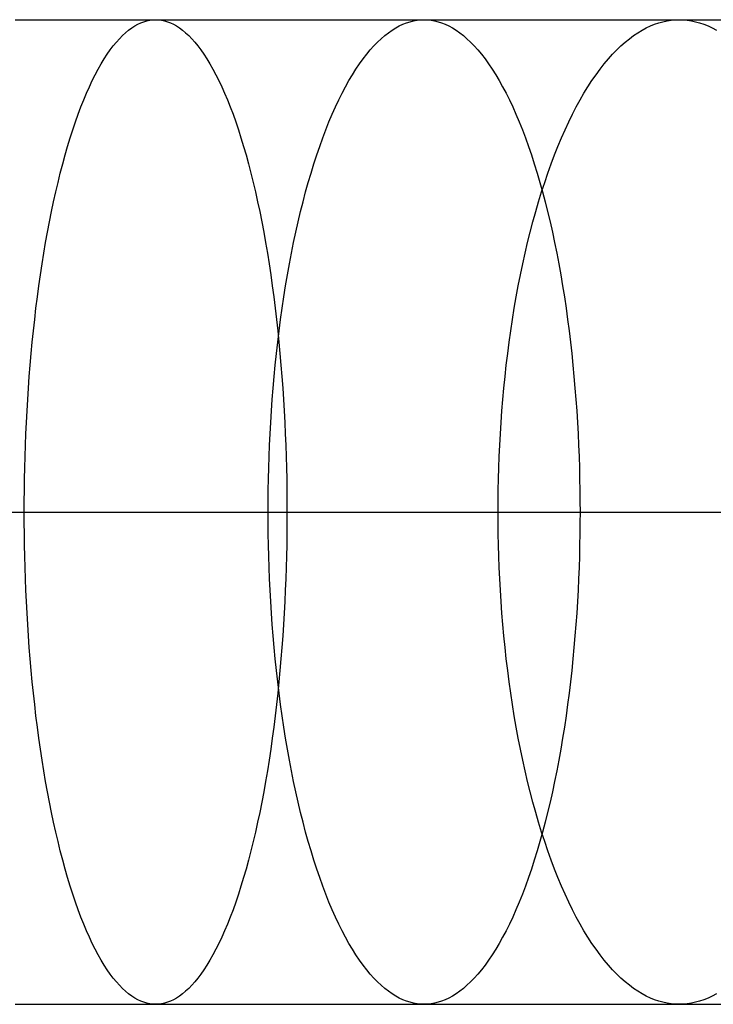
# Model space of a CAD drawing. Extents: x -10 to 451, y 0 to 260.
# Tile 42 of 61: x 325 to 347, y 147 to 178. Entities that reach past the tile are written whole.
import ezdxf

# ---------------------------------------------------------------- set-up
doc = ezdxf.new("R2010")
doc.units = 0
doc.layers.add('PREDEFINITO', color=7, linetype='CONTINUOUS')

msp = doc.modelspace()

# ---------------------------------------------------------------- linework, layer by layer
at = {"layer": 'PREDEFINITO'}
for p, q in [((325.231, 177.84, 1050.501), (329.681, 177.84, 1049.542)), ((328.827, 177.508, 1046.464), (328.924, 177.58, 1046.812)), ((328.924, 177.58, 1046.812), (329.02, 177.642, 1047.16)), ((329.02, 177.642, 1047.16), (329.116, 177.696, 1047.506)), ((329.116, 177.696, 1047.506), (329.212, 177.741, 1047.851)), ((329.212, 177.741, 1047.851), (329.307, 177.777, 1048.194)), ((329.307, 177.777, 1048.194), (329.402, 177.805, 1048.535)), ((329.402, 177.805, 1048.535), (329.496, 177.824, 1048.873)), ((329.496, 177.824, 1048.873), (329.589, 177.836, 1049.209)), ((329.589, 177.836, 1049.209), (329.681, 177.84, 1049.542)), ((329.681, 177.84, 1049.542), (333.958, 177.84, 1048.502)), ((329.681, 177.84, 1049.542), (329.774, 177.836, 1049.875)), ((329.774, 177.836, 1049.875), (329.867, 177.824, 1050.21)), ((329.867, 177.824, 1050.21), (329.961, 177.805, 1050.549)), ((329.961, 177.805, 1050.549), (330.055, 177.777, 1050.889)), ((330.055, 177.777, 1050.889), (330.151, 177.741, 1051.232)), ((330.151, 177.741, 1051.232), (330.246, 177.696, 1051.577)), ((330.246, 177.696, 1051.577), (330.342, 177.642, 1051.923)), ((330.342, 177.642, 1051.923), (330.439, 177.58, 1052.271)), ((330.439, 177.58, 1052.271), (330.536, 177.508, 1052.62)), ((333.958, 177.84, 1048.502), (338.191, 177.84, 1047.352)), ((337.177, 177.508, 1044.325), (337.292, 177.58, 1044.668)), ((337.292, 177.58, 1044.668), (337.406, 177.642, 1045.01)), ((337.406, 177.642, 1045.01), (337.52, 177.696, 1045.35)), ((337.52, 177.696, 1045.35), (337.634, 177.741, 1045.689)), ((337.634, 177.741, 1045.689), (337.747, 177.777, 1046.027)), ((337.747, 177.777, 1046.027), (337.859, 177.805, 1046.362)), ((337.859, 177.805, 1046.362), (337.97, 177.824, 1046.695)), ((337.97, 177.824, 1046.695), (338.081, 177.836, 1047.025)), ((338.081, 177.836, 1047.025), (338.191, 177.84, 1047.352)), ((338.191, 177.84, 1047.352), (342.259, 177.84, 1046.127)), ((338.191, 177.84, 1047.352), (338.3, 177.836, 1047.68)), ((338.3, 177.836, 1047.68), (338.411, 177.824, 1048.01)), ((338.411, 177.824, 1048.01), (338.523, 177.805, 1048.343)), ((338.523, 177.805, 1048.343), (338.635, 177.777, 1048.678)), ((338.635, 177.777, 1048.678), (338.748, 177.741, 1049.015)), ((338.748, 177.741, 1049.015), (338.861, 177.696, 1049.354)), ((338.861, 177.696, 1049.354), (338.975, 177.642, 1049.695)), ((338.975, 177.642, 1049.695), (339.09, 177.58, 1050.037)), ((339.09, 177.58, 1050.037), (339.205, 177.508, 1050.38)), ((342.259, 177.84, 1046.127), (346.278, 177.84, 1044.792)), ((345.099, 177.508, 1041.826), (345.233, 177.58, 1042.162)), ((345.233, 177.58, 1042.162), (345.366, 177.642, 1042.497)), ((345.366, 177.642, 1042.497), (345.499, 177.696, 1042.831)), ((345.499, 177.696, 1042.831), (345.631, 177.741, 1043.163)), ((345.631, 177.741, 1043.163), (345.762, 177.777, 1043.493)), ((345.762, 177.777, 1043.493), (345.892, 177.805, 1043.822)), ((345.892, 177.805, 1043.822), (346.022, 177.824, 1044.148)), ((346.022, 177.824, 1044.148), (346.15, 177.836, 1044.471)), ((346.15, 177.836, 1044.471), (346.278, 177.84, 1044.792)), ((346.278, 177.84, 1044.792), (350.142, 177.84, 1043.384)), ((346.278, 177.84, 1044.792), (346.405, 177.836, 1045.113)), ((346.405, 177.836, 1045.113), (346.534, 177.824, 1045.436)), ((346.534, 177.824, 1045.436), (346.663, 177.805, 1045.762)), ((346.663, 177.805, 1045.762), (346.794, 177.777, 1046.09)), ((346.794, 177.777, 1046.09), (346.925, 177.741, 1046.421)), ((346.925, 177.741, 1046.421), (347.057, 177.696, 1046.753)), ((347.057, 177.696, 1046.753), (347.19, 177.642, 1047.086)), ((347.19, 177.642, 1047.086), (347.323, 177.58, 1047.421)), ((347.323, 177.58, 1047.421), (347.456, 177.508, 1047.757)), ((328.439, 177.129, 1045.065), (328.536, 177.238, 1045.415)), ((328.536, 177.238, 1045.415), (328.633, 177.337, 1045.765)), ((328.633, 177.337, 1045.765), (328.73, 177.427, 1046.114)), ((328.73, 177.427, 1046.114), (328.827, 177.508, 1046.464)), ((330.536, 177.508, 1052.62), (330.633, 177.427, 1052.969)), ((330.633, 177.427, 1052.969), (330.73, 177.337, 1053.319)), ((330.73, 177.337, 1053.319), (330.827, 177.238, 1053.669)), ((330.827, 177.238, 1053.669), (330.924, 177.129, 1054.018)), ((336.716, 177.129, 1042.949), (336.831, 177.238, 1043.293)), ((336.831, 177.238, 1043.293), (336.946, 177.337, 1043.637)), ((336.946, 177.337, 1043.637), (337.062, 177.427, 1043.981)), ((337.062, 177.427, 1043.981), (337.177, 177.508, 1044.325)), ((339.205, 177.508, 1050.38), (339.32, 177.427, 1050.723)), ((339.32, 177.427, 1050.723), (339.435, 177.337, 1051.068)), ((339.435, 177.337, 1051.068), (339.551, 177.238, 1051.412)), ((339.551, 177.238, 1051.412), (339.666, 177.129, 1051.756)), ((344.564, 177.129, 1040.479), (344.698, 177.238, 1040.816)), ((344.698, 177.238, 1040.816), (344.832, 177.337, 1041.153)), ((344.832, 177.337, 1041.153), (344.966, 177.427, 1041.49)), ((344.966, 177.427, 1041.49), (345.099, 177.508, 1041.826)), ((328.245, 176.882, 1044.368), (328.342, 177.01, 1044.716)), ((328.342, 177.01, 1044.716), (328.439, 177.129, 1045.065)), ((330.924, 177.129, 1054.018), (331.021, 177.01, 1054.368)), ((331.021, 177.01, 1054.368), (331.118, 176.882, 1054.716)), ((336.486, 176.882, 1042.263), (336.601, 177.01, 1042.606)), ((336.601, 177.01, 1042.606), (336.716, 177.129, 1042.949)), ((339.666, 177.129, 1051.756), (339.781, 177.01, 1052.099)), ((339.781, 177.01, 1052.099), (339.896, 176.882, 1052.442)), ((344.297, 176.882, 1039.807), (344.43, 177.01, 1040.142)), ((344.43, 177.01, 1040.142), (344.564, 177.129, 1040.479)), ((327.957, 176.44, 1043.332), (328.053, 176.597, 1043.675)), ((328.053, 176.597, 1043.675), (328.149, 176.745, 1044.021)), ((328.149, 176.745, 1044.021), (328.245, 176.882, 1044.368)), ((331.118, 176.882, 1054.716), (331.214, 176.745, 1055.063)), ((331.214, 176.745, 1055.063), (331.31, 176.597, 1055.408)), ((331.31, 176.597, 1055.408), (331.405, 176.44, 1055.751)), ((336.145, 176.44, 1041.245), (336.258, 176.597, 1041.582)), ((336.258, 176.597, 1041.582), (336.372, 176.745, 1041.922)), ((336.372, 176.745, 1041.922), (336.486, 176.882, 1042.263)), ((339.896, 176.882, 1052.442), (340.01, 176.745, 1052.783)), ((340.01, 176.745, 1052.783), (340.124, 176.597, 1053.122)), ((340.124, 176.597, 1053.122), (340.237, 176.44, 1053.46)), ((343.9, 176.44, 1038.809), (344.032, 176.597, 1039.14)), ((344.032, 176.597, 1039.14), (344.164, 176.745, 1039.473)), ((344.164, 176.745, 1039.473), (344.297, 176.882, 1039.807)), ((327.863, 176.274, 1042.991), (327.957, 176.44, 1043.332)), ((331.405, 176.44, 1055.751), (331.5, 176.274, 1056.092)), ((336.032, 176.274, 1040.909), (336.145, 176.44, 1041.245)), ((340.237, 176.44, 1053.46), (340.349, 176.274, 1053.796)), ((343.77, 176.274, 1038.481), (343.9, 176.44, 1038.809)), ((327.676, 175.911, 1042.318), (327.769, 176.097, 1042.653)), ((327.769, 176.097, 1042.653), (327.863, 176.274, 1042.991)), ((331.5, 176.274, 1056.092), (331.594, 176.097, 1056.431)), ((331.594, 176.097, 1056.431), (331.687, 175.911, 1056.766)), ((335.81, 175.911, 1040.247), (335.921, 176.097, 1040.576)), ((335.921, 176.097, 1040.576), (336.032, 176.274, 1040.909)), ((340.349, 176.274, 1053.796), (340.461, 176.097, 1054.128)), ((340.461, 176.097, 1054.128), (340.571, 175.911, 1054.458)), ((343.512, 175.911, 1037.832), (343.64, 176.097, 1038.155)), ((343.64, 176.097, 1038.155), (343.77, 176.274, 1038.481)), ((327.493, 175.511, 1041.658), (327.584, 175.716, 1041.986)), ((327.584, 175.716, 1041.986), (327.676, 175.911, 1042.318)), ((331.687, 175.911, 1056.766), (331.779, 175.716, 1057.098)), ((331.779, 175.716, 1057.098), (331.87, 175.511, 1057.425)), ((335.593, 175.511, 1039.598), (335.701, 175.716, 1039.92)), ((335.701, 175.716, 1039.92), (335.81, 175.911, 1040.247)), ((340.571, 175.911, 1054.458), (340.68, 175.716, 1054.784)), ((340.68, 175.716, 1054.784), (340.788, 175.511, 1055.107)), ((343.259, 175.511, 1037.196), (343.385, 175.716, 1037.512)), ((343.385, 175.716, 1037.512), (343.512, 175.911, 1037.832)), ((327.403, 175.297, 1041.334), (327.493, 175.511, 1041.658)), ((331.87, 175.511, 1057.425), (331.96, 175.297, 1057.749)), ((335.486, 175.297, 1039.279), (335.593, 175.511, 1039.598)), ((340.788, 175.511, 1055.107), (340.895, 175.297, 1055.425)), ((343.136, 175.297, 1036.884), (343.259, 175.511, 1037.196)), ((327.227, 174.842, 1040.701), (327.314, 175.074, 1041.015)), ((327.314, 175.074, 1041.015), (327.403, 175.297, 1041.334)), ((331.96, 175.297, 1057.749), (332.048, 175.074, 1058.068)), ((332.048, 175.074, 1058.068), (332.136, 174.842, 1058.383)), ((335.278, 174.842, 1038.656), (335.381, 175.074, 1038.965)), ((335.381, 175.074, 1038.965), (335.486, 175.297, 1039.279)), ((340.895, 175.297, 1055.425), (341, 175.074, 1055.739)), ((341, 175.074, 1055.739), (341.104, 174.842, 1056.048)), ((342.893, 174.842, 1036.274), (343.013, 175.074, 1036.577)), ((343.013, 175.074, 1036.577), (343.136, 175.297, 1036.884)), ((327.141, 174.601, 1040.391), (327.227, 174.842, 1040.701)), ((332.136, 174.842, 1058.383), (332.222, 174.601, 1058.692)), ((335.176, 174.601, 1038.352), (335.278, 174.842, 1038.656)), ((341.104, 174.842, 1056.048), (341.206, 174.601, 1056.352)), ((342.775, 174.601, 1035.976), (342.893, 174.842, 1036.274)), ((327.057, 174.351, 1040.088), (327.141, 174.601, 1040.391)), ((332.222, 174.601, 1058.692), (332.306, 174.351, 1058.995)), ((335.076, 174.351, 1038.054), (335.176, 174.601, 1038.352)), ((341.206, 174.601, 1056.352), (341.306, 174.351, 1056.651)), ((342.658, 174.351, 1035.684), (342.775, 174.601, 1035.976)), ((326.974, 174.093, 1039.79), (327.057, 174.351, 1040.088)), ((332.306, 174.351, 1058.995), (332.388, 174.093, 1059.293)), ((334.978, 174.093, 1037.761), (335.076, 174.351, 1038.054)), ((341.306, 174.351, 1056.651), (341.404, 174.093, 1056.944)), ((342.544, 174.093, 1035.397), (342.658, 174.351, 1035.684)), ((326.814, 173.553, 1039.214), (326.893, 173.827, 1039.499)), ((326.893, 173.827, 1039.499), (326.974, 174.093, 1039.79)), ((332.388, 174.093, 1059.293), (332.469, 173.827, 1059.585)), ((332.469, 173.827, 1059.585), (332.548, 173.553, 1059.869)), ((334.788, 173.553, 1037.194), (334.882, 173.827, 1037.474)), ((334.882, 173.827, 1037.474), (334.978, 174.093, 1037.761)), ((341.404, 174.093, 1056.944), (341.5, 173.827, 1057.23)), ((341.5, 173.827, 1057.23), (341.594, 173.553, 1057.511)), ((342.324, 173.553, 1034.842), (342.433, 173.827, 1035.116)), ((342.433, 173.827, 1035.116), (342.544, 174.093, 1035.397)), ((326.737, 173.271, 1038.936), (326.814, 173.553, 1039.214)), ((332.548, 173.553, 1059.869), (332.626, 173.271, 1060.148)), ((334.696, 173.271, 1036.92), (334.788, 173.553, 1037.194)), ((341.594, 173.553, 1057.511), (341.685, 173.271, 1057.784)), ((342.217, 173.271, 1034.574), (342.324, 173.553, 1034.842)), ((326.662, 172.982, 1038.665), (326.737, 173.271, 1038.936)), ((332.626, 173.271, 1060.148), (332.701, 172.982, 1060.418)), ((334.607, 172.982, 1036.654), (334.696, 173.271, 1036.92)), ((341.685, 173.271, 1057.784), (341.775, 172.982, 1058.051)), ((342.114, 172.982, 1034.313), (342.217, 173.271, 1034.574)), ((326.589, 172.685, 1038.401), (326.662, 172.982, 1038.665)), ((332.701, 172.982, 1060.418), (332.774, 172.685, 1060.682)), ((334.52, 172.685, 1036.395), (334.607, 172.982, 1036.654)), ((341.775, 172.982, 1058.051), (341.861, 172.685, 1058.31)), ((342.013, 172.685, 1034.059), (342.114, 172.982, 1034.313)), ((326.518, 172.382, 1038.145), (326.589, 172.685, 1038.401)), ((332.774, 172.685, 1060.682), (332.845, 172.382, 1060.938)), ((334.436, 172.382, 1036.143), (334.52, 172.685, 1036.395)), ((341.861, 172.685, 1058.31), (341.946, 172.382, 1058.562)), ((341.915, 172.382, 1033.812), (342.013, 172.685, 1034.059)), ((326.449, 172.073, 1037.897), (326.518, 172.382, 1038.145)), ((332.845, 172.382, 1060.938), (332.914, 172.073, 1061.186)), ((334.354, 172.073, 1035.899), (334.436, 172.382, 1036.143)), ((341.82, 172.073, 1033.573), (341.915, 172.382, 1033.812)), ((341.946, 172.382, 1058.562), (342.028, 172.073, 1058.806)), ((326.382, 171.757, 1037.657), (326.449, 172.073, 1037.897)), ((332.914, 172.073, 1061.186), (332.981, 171.757, 1061.426)), ((334.275, 171.757, 1035.663), (334.354, 172.073, 1035.899)), ((341.728, 171.757, 1033.342), (341.82, 172.073, 1033.573)), ((342.028, 172.073, 1058.806), (342.107, 171.757, 1059.042)), ((326.318, 171.435, 1037.426), (326.382, 171.757, 1037.657)), ((332.981, 171.757, 1061.426), (333.045, 171.435, 1061.658)), ((334.199, 171.435, 1035.435), (334.275, 171.757, 1035.663)), ((341.639, 171.435, 1033.119), (341.728, 171.757, 1033.342)), ((342.107, 171.757, 1059.042), (342.183, 171.435, 1059.27)), ((326.256, 171.108, 1037.202), (326.318, 171.435, 1037.426)), ((333.045, 171.435, 1061.658), (333.107, 171.108, 1061.881)), ((334.125, 171.108, 1035.215), (334.199, 171.435, 1035.435)), ((341.554, 171.108, 1032.904), (341.639, 171.435, 1033.119)), ((342.183, 171.435, 1059.27), (342.257, 171.108, 1059.489)), ((326.196, 170.776, 1036.988), (326.256, 171.108, 1037.202)), ((333.107, 171.108, 1061.881), (333.166, 170.776, 1062.096)), ((334.054, 170.776, 1035.004), (334.125, 171.108, 1035.215)), ((341.471, 170.776, 1032.697), (341.554, 171.108, 1032.904)), ((342.257, 171.108, 1059.489), (342.327, 170.776, 1059.7)), ((326.139, 170.44, 1036.782), (326.196, 170.776, 1036.988)), ((333.166, 170.776, 1062.096), (333.224, 170.44, 1062.302)), ((333.987, 170.44, 1034.802), (334.054, 170.776, 1035.004)), ((341.393, 170.44, 1032.499), (341.471, 170.776, 1032.697)), ((342.327, 170.776, 1059.7), (342.395, 170.44, 1059.903)), ((326.084, 170.099, 1036.585), (326.139, 170.44, 1036.782)), ((333.224, 170.44, 1062.302), (333.278, 170.099, 1062.498)), ((333.922, 170.099, 1034.608), (333.987, 170.44, 1034.802)), ((341.317, 170.099, 1032.309), (341.393, 170.44, 1032.499)), ((342.395, 170.44, 1059.903), (342.46, 170.099, 1060.097)), ((326.032, 169.754, 1036.397), (326.084, 170.099, 1036.585)), ((333.278, 170.099, 1062.498), (333.33, 169.754, 1062.686)), ((333.86, 169.754, 1034.423), (333.922, 170.099, 1034.608)), ((341.245, 169.754, 1032.128), (341.317, 170.099, 1032.309)), ((342.46, 170.099, 1060.097), (342.522, 169.754, 1060.281)), ((325.983, 169.405, 1036.218), (326.032, 169.754, 1036.397)), ((333.33, 169.754, 1062.686), (333.38, 169.405, 1062.865)), ((333.801, 169.405, 1034.248), (333.86, 169.754, 1034.423)), ((341.177, 169.405, 1031.956), (341.245, 169.754, 1032.128)), ((342.522, 169.754, 1060.281), (342.581, 169.405, 1060.457)), ((325.936, 169.053, 1036.049), (325.983, 169.405, 1036.218)), ((333.38, 169.405, 1062.865), (333.427, 169.053, 1063.035)), ((333.745, 169.053, 1034.081), (333.801, 169.405, 1034.248)), ((341.112, 169.053, 1031.792), (341.177, 169.405, 1031.956)), ((342.581, 169.405, 1060.457), (342.637, 169.053, 1060.624)), ((325.891, 168.699, 1035.889), (325.936, 169.053, 1036.049)), ((333.427, 169.053, 1063.035), (333.472, 168.699, 1063.195)), ((333.692, 168.699, 1033.923), (333.745, 169.053, 1034.081)), ((341.051, 168.699, 1031.638), (341.112, 169.053, 1031.792)), ((342.637, 169.053, 1060.624), (342.689, 168.699, 1060.781)), ((325.849, 168.341, 1035.738), (325.891, 168.699, 1035.889)), ((333.472, 168.699, 1063.195), (333.514, 168.341, 1063.346)), ((333.642, 168.341, 1033.775), (333.692, 168.699, 1033.923)), ((340.993, 168.341, 1031.493), (341.051, 168.699, 1031.638)), ((342.689, 168.699, 1060.781), (342.739, 168.341, 1060.93)), ((325.81, 167.982, 1035.596), (325.849, 168.341, 1035.738)), ((333.514, 168.341, 1063.346), (333.553, 167.982, 1063.488)), ((333.596, 167.982, 1033.635), (333.642, 168.341, 1033.775)), ((340.939, 167.982, 1031.356), (340.993, 168.341, 1031.493)), ((342.739, 168.341, 1060.93), (342.786, 167.982, 1061.069)), ((325.773, 167.621, 1035.463), (325.81, 167.982, 1035.596)), ((333.552, 167.621, 1033.505), (333.596, 167.982, 1033.635)), ((333.553, 167.982, 1063.488), (333.59, 167.621, 1063.62)), ((340.888, 167.621, 1031.229), (340.939, 167.982, 1031.356)), ((342.786, 167.982, 1061.069), (342.829, 167.621, 1061.2)), ((325.739, 167.259, 1035.34), (325.773, 167.621, 1035.463)), ((333.512, 167.259, 1033.384), (333.552, 167.621, 1033.505)), ((333.59, 167.621, 1063.62), (333.624, 167.259, 1063.743)), ((340.841, 167.259, 1031.11), (340.888, 167.621, 1031.229)), ((342.829, 167.621, 1061.2), (342.87, 167.259, 1061.321)), ((325.707, 166.896, 1035.226), (325.739, 167.259, 1035.34)), ((333.474, 166.896, 1033.272), (333.512, 167.259, 1033.384)), ((333.624, 167.259, 1063.743), (333.655, 166.896, 1063.857)), ((340.797, 166.896, 1031), (340.841, 167.259, 1031.11)), ((342.87, 167.259, 1061.321), (342.908, 166.896, 1061.433)), ((325.678, 166.532, 1035.122), (325.707, 166.896, 1035.226)), ((333.44, 166.532, 1033.169), (333.474, 166.896, 1033.272)), ((333.655, 166.896, 1063.857), (333.684, 166.532, 1063.962)), ((340.757, 166.532, 1030.899), (340.797, 166.896, 1031)), ((342.908, 166.896, 1061.433), (342.942, 166.532, 1061.536)), ((325.652, 166.169, 1035.026), (325.678, 166.532, 1035.122)), ((333.408, 166.169, 1033.075), (333.44, 166.532, 1033.169)), ((333.684, 166.532, 1063.962), (333.711, 166.169, 1064.057)), ((340.72, 166.169, 1030.807), (340.757, 166.532, 1030.899)), ((342.942, 166.532, 1061.536), (342.974, 166.169, 1061.63)), ((325.628, 165.805, 1034.94), (325.652, 166.169, 1035.026)), ((333.38, 165.805, 1032.99), (333.408, 166.169, 1033.075)), ((333.711, 166.169, 1064.057), (333.735, 165.805, 1064.144)), ((340.687, 165.805, 1030.724), (340.72, 166.169, 1030.807)), ((342.974, 166.169, 1061.63), (343.002, 165.805, 1061.715)), ((325.606, 165.441, 1034.862), (325.628, 165.805, 1034.94)), ((333.354, 165.441, 1032.913), (333.38, 165.805, 1032.99)), ((333.735, 165.805, 1064.144), (333.757, 165.441, 1064.221)), ((340.658, 165.441, 1030.649), (340.687, 165.805, 1030.724)), ((343.002, 165.805, 1061.715), (343.028, 165.441, 1061.791)), ((325.587, 165.079, 1034.793), (325.606, 165.441, 1034.862)), ((333.331, 165.079, 1032.846), (333.354, 165.441, 1032.913)), ((333.757, 165.441, 1064.221), (333.776, 165.079, 1064.29)), ((340.631, 165.079, 1030.583), (340.658, 165.441, 1030.649)), ((343.028, 165.441, 1061.791), (343.05, 165.079, 1061.859)), ((325.57, 164.717, 1034.733), (325.587, 165.079, 1034.793)), ((333.311, 164.717, 1032.787), (333.331, 165.079, 1032.846)), ((333.776, 165.079, 1064.29), (333.792, 164.717, 1064.35)), ((340.608, 164.717, 1030.525), (340.631, 165.079, 1030.583)), ((343.05, 165.079, 1061.859), (343.07, 164.717, 1061.918)), ((325.556, 164.357, 1034.682), (325.57, 164.717, 1034.733)), ((333.294, 164.357, 1032.736), (333.311, 164.717, 1032.787)), ((333.792, 164.717, 1064.35), (333.807, 164.357, 1064.402)), ((340.588, 164.357, 1030.475), (340.608, 164.717, 1030.525)), ((343.07, 164.717, 1061.918), (343.087, 164.357, 1061.969)), ((325.544, 163.998, 1034.638), (325.556, 164.357, 1034.682)), ((333.28, 163.998, 1032.693), (333.294, 164.357, 1032.736)), ((333.807, 164.357, 1064.402), (333.819, 163.998, 1064.445)), ((340.572, 163.998, 1030.434), (340.588, 164.357, 1030.475)), ((343.087, 164.357, 1061.969), (343.101, 163.998, 1062.011)), ((325.534, 163.642, 1034.603), (325.544, 163.998, 1034.638)), ((333.269, 163.642, 1032.659), (333.28, 163.998, 1032.693)), ((333.819, 163.998, 1064.445), (333.828, 163.642, 1064.48)), ((340.559, 163.642, 1030.4), (340.572, 163.998, 1030.434)), ((343.101, 163.998, 1062.011), (343.113, 163.642, 1062.046)), ((325.527, 163.287, 1034.577), (325.534, 163.642, 1034.603)), ((333.26, 163.287, 1032.633), (333.269, 163.642, 1032.659)), ((333.828, 163.642, 1064.48), (333.836, 163.287, 1064.507)), ((340.548, 163.287, 1030.374), (340.559, 163.642, 1030.4)), ((343.113, 163.642, 1062.046), (343.122, 163.287, 1062.072)), ((325.522, 162.935, 1034.558), (325.527, 163.287, 1034.577)), ((333.254, 162.935, 1032.614), (333.26, 163.287, 1032.633)), ((333.836, 163.287, 1064.507), (333.841, 162.935, 1064.526)), ((340.541, 162.935, 1030.356), (340.548, 163.287, 1030.374)), ((343.122, 163.287, 1062.072), (343.128, 162.935, 1062.091)), ((325.518, 162.586, 1034.546), (325.522, 162.935, 1034.558)), ((333.25, 162.586, 1032.603), (333.254, 162.935, 1032.614)), ((333.841, 162.935, 1064.526), (333.844, 162.586, 1064.537)), ((340.537, 162.586, 1030.345), (340.541, 162.935, 1030.356)), ((343.128, 162.935, 1062.091), (343.132, 162.586, 1062.102)), ((325.517, 162.24, 1034.543), (325.518, 162.586, 1034.546)), ((333.249, 162.24, 1032.599), (333.25, 162.586, 1032.603)), ((333.844, 162.586, 1064.537), (333.845, 162.24, 1064.541)), ((340.535, 162.24, 1030.341), (340.537, 162.586, 1030.345)), ((343.132, 162.586, 1062.102), (343.133, 162.24, 1062.105)), ((321.449, 162.24, 1035.398), (325.517, 162.24, 1034.543)), ((324.156, 162.24, 1066.544), (329.013, 162.24, 1065.604)), ((325.517, 162.24, 1034.543), (329.411, 162.24, 1033.618)), ((325.518, 161.894, 1034.546), (325.517, 162.24, 1034.543)), ((329.013, 162.24, 1065.604), (333.845, 162.24, 1064.541)), ((329.411, 162.24, 1033.618), (333.249, 162.24, 1032.599)), ((333.249, 162.24, 1032.599), (336.922, 162.24, 1031.517)), ((333.25, 161.894, 1032.603), (333.249, 162.24, 1032.599)), ((333.845, 162.24, 1064.541), (333.844, 161.894, 1064.537)), ((333.845, 162.24, 1064.541), (338.505, 162.24, 1063.386)), ((336.922, 162.24, 1031.517), (340.535, 162.24, 1030.341)), ((338.505, 162.24, 1063.386), (343.133, 162.24, 1062.105)), ((340.535, 162.24, 1030.341), (343.995, 162.24, 1029.107)), ((340.537, 161.894, 1030.345), (340.535, 162.24, 1030.341)), ((343.133, 162.24, 1062.105), (343.132, 161.894, 1062.102)), ((343.133, 162.24, 1062.105), (347.596, 162.24, 1060.737)), ((343.995, 162.24, 1029.107), (347.393, 162.24, 1027.782)), ((325.522, 161.545, 1034.558), (325.518, 161.894, 1034.546)), ((333.254, 161.545, 1032.614), (333.25, 161.894, 1032.603)), ((333.844, 161.894, 1064.537), (333.841, 161.545, 1064.526)), ((340.541, 161.545, 1030.356), (340.537, 161.894, 1030.345)), ((343.132, 161.894, 1062.102), (343.128, 161.545, 1062.091)), ((325.527, 161.193, 1034.577), (325.522, 161.545, 1034.558)), ((333.26, 161.193, 1032.633), (333.254, 161.545, 1032.614)), ((333.841, 161.545, 1064.526), (333.836, 161.193, 1064.507)), ((340.548, 161.193, 1030.374), (340.541, 161.545, 1030.356)), ((343.128, 161.545, 1062.091), (343.122, 161.193, 1062.072)), ((325.534, 160.838, 1034.603), (325.527, 161.193, 1034.577)), ((333.269, 160.838, 1032.659), (333.26, 161.193, 1032.633)), ((333.836, 161.193, 1064.507), (333.828, 160.838, 1064.48)), ((340.559, 160.838, 1030.4), (340.548, 161.193, 1030.374)), ((343.122, 161.193, 1062.072), (343.113, 160.838, 1062.046)), ((325.544, 160.482, 1034.638), (325.534, 160.838, 1034.603)), ((333.28, 160.482, 1032.693), (333.269, 160.838, 1032.659)), ((333.828, 160.838, 1064.48), (333.819, 160.482, 1064.445)), ((340.572, 160.482, 1030.434), (340.559, 160.838, 1030.4)), ((343.113, 160.838, 1062.046), (343.101, 160.482, 1062.011)), ((325.556, 160.123, 1034.682), (325.544, 160.482, 1034.638)), ((333.294, 160.123, 1032.736), (333.28, 160.482, 1032.693)), ((333.819, 160.482, 1064.445), (333.807, 160.123, 1064.402)), ((340.588, 160.123, 1030.475), (340.572, 160.482, 1030.434)), ((343.101, 160.482, 1062.011), (343.087, 160.123, 1061.969)), ((325.57, 159.763, 1034.733), (325.556, 160.123, 1034.682)), ((333.311, 159.763, 1032.787), (333.294, 160.123, 1032.736)), ((333.807, 160.123, 1064.402), (333.792, 159.763, 1064.35)), ((340.608, 159.763, 1030.525), (340.588, 160.123, 1030.475)), ((343.087, 160.123, 1061.969), (343.07, 159.763, 1061.918)), ((325.587, 159.401, 1034.793), (325.57, 159.763, 1034.733)), ((333.331, 159.401, 1032.846), (333.311, 159.763, 1032.787)), ((333.792, 159.763, 1064.35), (333.776, 159.401, 1064.29)), ((340.631, 159.401, 1030.583), (340.608, 159.763, 1030.525)), ((343.07, 159.763, 1061.918), (343.05, 159.401, 1061.859)), ((325.606, 159.039, 1034.862), (325.587, 159.401, 1034.793)), ((333.354, 159.039, 1032.913), (333.331, 159.401, 1032.846)), ((333.776, 159.401, 1064.29), (333.757, 159.039, 1064.221)), ((340.658, 159.039, 1030.649), (340.631, 159.401, 1030.583)), ((343.05, 159.401, 1061.859), (343.028, 159.039, 1061.791)), ((325.628, 158.675, 1034.94), (325.606, 159.039, 1034.862)), ((333.38, 158.675, 1032.99), (333.354, 159.039, 1032.913)), ((333.757, 159.039, 1064.221), (333.735, 158.675, 1064.144)), ((340.687, 158.675, 1030.724), (340.658, 159.039, 1030.649)), ((343.028, 159.039, 1061.791), (343.002, 158.675, 1061.715)), ((325.652, 158.311, 1035.026), (325.628, 158.675, 1034.94)), ((333.408, 158.311, 1033.075), (333.38, 158.675, 1032.99)), ((333.735, 158.675, 1064.144), (333.711, 158.311, 1064.057)), ((340.72, 158.311, 1030.807), (340.687, 158.675, 1030.724)), ((343.002, 158.675, 1061.715), (342.974, 158.311, 1061.63)), ((325.678, 157.948, 1035.122), (325.652, 158.311, 1035.026)), ((333.44, 157.948, 1033.169), (333.408, 158.311, 1033.075)), ((333.711, 158.311, 1064.057), (333.684, 157.948, 1063.962)), ((340.757, 157.948, 1030.899), (340.72, 158.311, 1030.807)), ((342.974, 158.311, 1061.63), (342.942, 157.948, 1061.536)), ((325.707, 157.584, 1035.226), (325.678, 157.948, 1035.122)), ((333.474, 157.584, 1033.272), (333.44, 157.948, 1033.169)), ((333.684, 157.948, 1063.962), (333.655, 157.584, 1063.857)), ((340.797, 157.584, 1031), (340.757, 157.948, 1030.899)), ((342.942, 157.948, 1061.536), (342.908, 157.584, 1061.433)), ((325.739, 157.221, 1035.34), (325.707, 157.584, 1035.226)), ((333.512, 157.221, 1033.384), (333.474, 157.584, 1033.272)), ((333.655, 157.584, 1063.857), (333.624, 157.221, 1063.743)), ((340.841, 157.221, 1031.11), (340.797, 157.584, 1031)), ((342.908, 157.584, 1061.433), (342.87, 157.221, 1061.321)), ((325.773, 156.859, 1035.463), (325.739, 157.221, 1035.34)), ((333.552, 156.859, 1033.505), (333.512, 157.221, 1033.384)), ((333.624, 157.221, 1063.743), (333.59, 156.859, 1063.62)), ((340.888, 156.859, 1031.229), (340.841, 157.221, 1031.11)), ((342.87, 157.221, 1061.321), (342.829, 156.859, 1061.2)), ((325.81, 156.498, 1035.596), (325.773, 156.859, 1035.463)), ((333.596, 156.498, 1033.635), (333.552, 156.859, 1033.505)), ((333.59, 156.859, 1063.62), (333.553, 156.498, 1063.488)), ((340.939, 156.498, 1031.356), (340.888, 156.859, 1031.229)), ((342.829, 156.859, 1061.2), (342.786, 156.498, 1061.069)), ((325.849, 156.139, 1035.738), (325.81, 156.498, 1035.596)), ((333.553, 156.498, 1063.488), (333.514, 156.139, 1063.346)), ((333.642, 156.139, 1033.775), (333.596, 156.498, 1033.635)), ((340.993, 156.139, 1031.493), (340.939, 156.498, 1031.356)), ((342.786, 156.498, 1061.069), (342.739, 156.139, 1060.93)), ((325.891, 155.781, 1035.889), (325.849, 156.139, 1035.738)), ((333.514, 156.139, 1063.346), (333.472, 155.781, 1063.195)), ((333.692, 155.781, 1033.923), (333.642, 156.139, 1033.775)), ((341.051, 155.781, 1031.638), (340.993, 156.139, 1031.493)), ((342.739, 156.139, 1060.93), (342.689, 155.781, 1060.781)), ((325.936, 155.427, 1036.049), (325.891, 155.781, 1035.889)), ((333.472, 155.781, 1063.195), (333.427, 155.427, 1063.035)), ((333.745, 155.427, 1034.081), (333.692, 155.781, 1033.923)), ((341.112, 155.427, 1031.792), (341.051, 155.781, 1031.638)), ((342.689, 155.781, 1060.781), (342.637, 155.427, 1060.624)), ((325.983, 155.075, 1036.218), (325.936, 155.427, 1036.049)), ((333.427, 155.427, 1063.035), (333.38, 155.075, 1062.865)), ((333.801, 155.075, 1034.248), (333.745, 155.427, 1034.081)), ((341.177, 155.075, 1031.956), (341.112, 155.427, 1031.792)), ((342.637, 155.427, 1060.624), (342.581, 155.075, 1060.457)), ((326.032, 154.726, 1036.397), (325.983, 155.075, 1036.218)), ((333.38, 155.075, 1062.865), (333.33, 154.726, 1062.686)), ((333.86, 154.726, 1034.423), (333.801, 155.075, 1034.248)), ((341.245, 154.726, 1032.128), (341.177, 155.075, 1031.956)), ((342.581, 155.075, 1060.457), (342.522, 154.726, 1060.281)), ((326.084, 154.381, 1036.585), (326.032, 154.726, 1036.397)), ((333.33, 154.726, 1062.686), (333.278, 154.381, 1062.498)), ((333.922, 154.381, 1034.608), (333.86, 154.726, 1034.423)), ((341.317, 154.381, 1032.309), (341.245, 154.726, 1032.128)), ((342.522, 154.726, 1060.281), (342.46, 154.381, 1060.097)), ((326.139, 154.04, 1036.782), (326.084, 154.381, 1036.585)), ((333.278, 154.381, 1062.498), (333.224, 154.04, 1062.302)), ((333.987, 154.04, 1034.802), (333.922, 154.381, 1034.608)), ((341.393, 154.04, 1032.499), (341.317, 154.381, 1032.309)), ((342.46, 154.381, 1060.097), (342.395, 154.04, 1059.903)), ((326.196, 153.704, 1036.988), (326.139, 154.04, 1036.782)), ((333.224, 154.04, 1062.302), (333.166, 153.704, 1062.096)), ((334.054, 153.704, 1035.004), (333.987, 154.04, 1034.802)), ((341.471, 153.704, 1032.697), (341.393, 154.04, 1032.499)), ((342.395, 154.04, 1059.903), (342.327, 153.704, 1059.7)), ((326.256, 153.372, 1037.202), (326.196, 153.704, 1036.988)), ((333.166, 153.704, 1062.096), (333.107, 153.372, 1061.881)), ((334.125, 153.372, 1035.215), (334.054, 153.704, 1035.004)), ((341.554, 153.372, 1032.904), (341.471, 153.704, 1032.697)), ((342.327, 153.704, 1059.7), (342.257, 153.372, 1059.489)), ((326.318, 153.045, 1037.426), (326.256, 153.372, 1037.202)), ((333.107, 153.372, 1061.881), (333.045, 153.045, 1061.658)), ((334.199, 153.045, 1035.435), (334.125, 153.372, 1035.215)), ((341.639, 153.045, 1033.119), (341.554, 153.372, 1032.904)), ((342.257, 153.372, 1059.489), (342.183, 153.045, 1059.27)), ((326.382, 152.723, 1037.657), (326.318, 153.045, 1037.426)), ((333.045, 153.045, 1061.658), (332.981, 152.723, 1061.426)), ((334.275, 152.723, 1035.663), (334.199, 153.045, 1035.435)), ((341.728, 152.723, 1033.342), (341.639, 153.045, 1033.119)), ((342.183, 153.045, 1059.27), (342.107, 152.723, 1059.042)), ((326.449, 152.407, 1037.897), (326.382, 152.723, 1037.657)), ((332.981, 152.723, 1061.426), (332.914, 152.407, 1061.186)), ((334.354, 152.407, 1035.899), (334.275, 152.723, 1035.663)), ((341.82, 152.407, 1033.573), (341.728, 152.723, 1033.342)), ((342.107, 152.723, 1059.042), (342.028, 152.407, 1058.806)), ((326.518, 152.098, 1038.145), (326.449, 152.407, 1037.897)), ((332.914, 152.407, 1061.186), (332.845, 152.098, 1060.938)), ((334.436, 152.098, 1036.143), (334.354, 152.407, 1035.899)), ((341.915, 152.098, 1033.812), (341.82, 152.407, 1033.573)), ((342.028, 152.407, 1058.806), (341.946, 152.098, 1058.562)), ((326.589, 151.795, 1038.401), (326.518, 152.098, 1038.145)), ((332.845, 152.098, 1060.938), (332.774, 151.795, 1060.682)), ((334.52, 151.795, 1036.395), (334.436, 152.098, 1036.143)), ((341.946, 152.098, 1058.562), (341.861, 151.795, 1058.31)), ((342.013, 151.795, 1034.059), (341.915, 152.098, 1033.812)), ((326.662, 151.498, 1038.665), (326.589, 151.795, 1038.401)), ((332.774, 151.795, 1060.682), (332.701, 151.498, 1060.418)), ((334.607, 151.498, 1036.654), (334.52, 151.795, 1036.395)), ((341.861, 151.795, 1058.31), (341.775, 151.498, 1058.051)), ((342.114, 151.498, 1034.313), (342.013, 151.795, 1034.059)), ((326.737, 151.209, 1038.936), (326.662, 151.498, 1038.665)), ((332.701, 151.498, 1060.418), (332.626, 151.209, 1060.148)), ((334.696, 151.209, 1036.92), (334.607, 151.498, 1036.654)), ((341.775, 151.498, 1058.051), (341.685, 151.209, 1057.784)), ((342.217, 151.209, 1034.574), (342.114, 151.498, 1034.313)), ((326.814, 150.927, 1039.214), (326.737, 151.209, 1038.936)), ((332.626, 151.209, 1060.148), (332.548, 150.927, 1059.869)), ((334.788, 150.927, 1037.194), (334.696, 151.209, 1036.92)), ((341.685, 151.209, 1057.784), (341.594, 150.927, 1057.511)), ((342.324, 150.927, 1034.842), (342.217, 151.209, 1034.574)), ((326.893, 150.653, 1039.499), (326.814, 150.927, 1039.214)), ((332.548, 150.927, 1059.869), (332.469, 150.653, 1059.585)), ((334.882, 150.653, 1037.474), (334.788, 150.927, 1037.194)), ((341.594, 150.927, 1057.511), (341.5, 150.653, 1057.23)), ((342.433, 150.653, 1035.116), (342.324, 150.927, 1034.842)), ((326.974, 150.387, 1039.79), (326.893, 150.653, 1039.499)), ((327.057, 150.129, 1040.088), (326.974, 150.387, 1039.79)), ((332.388, 150.387, 1059.293), (332.306, 150.129, 1058.995)), ((332.469, 150.653, 1059.585), (332.388, 150.387, 1059.293)), ((334.978, 150.387, 1037.761), (334.882, 150.653, 1037.474)), ((335.076, 150.129, 1038.054), (334.978, 150.387, 1037.761)), ((341.404, 150.387, 1056.944), (341.306, 150.129, 1056.651)), ((341.5, 150.653, 1057.23), (341.404, 150.387, 1056.944)), ((342.544, 150.387, 1035.397), (342.433, 150.653, 1035.116)), ((342.658, 150.129, 1035.684), (342.544, 150.387, 1035.397)), ((327.141, 149.879, 1040.391), (327.057, 150.129, 1040.088)), ((332.306, 150.129, 1058.995), (332.222, 149.879, 1058.692)), ((335.176, 149.879, 1038.352), (335.076, 150.129, 1038.054)), ((341.306, 150.129, 1056.651), (341.206, 149.879, 1056.352)), ((342.775, 149.879, 1035.976), (342.658, 150.129, 1035.684)), ((327.227, 149.638, 1040.701), (327.141, 149.879, 1040.391)), ((332.222, 149.879, 1058.692), (332.136, 149.638, 1058.383)), ((335.278, 149.638, 1038.656), (335.176, 149.879, 1038.352)), ((341.206, 149.879, 1056.352), (341.104, 149.638, 1056.048)), ((342.893, 149.638, 1036.274), (342.775, 149.879, 1035.976)), ((327.314, 149.406, 1041.015), (327.227, 149.638, 1040.701)), ((332.136, 149.638, 1058.383), (332.048, 149.406, 1058.068)), ((335.381, 149.406, 1038.965), (335.278, 149.638, 1038.656)), ((341.104, 149.638, 1056.048), (341, 149.406, 1055.739)), ((343.013, 149.406, 1036.577), (342.893, 149.638, 1036.274)), ((327.403, 149.183, 1041.334), (327.314, 149.406, 1041.015)), ((327.493, 148.969, 1041.658), (327.403, 149.183, 1041.334)), ((331.96, 149.183, 1057.749), (331.87, 148.969, 1057.425)), ((332.048, 149.406, 1058.068), (331.96, 149.183, 1057.749)), ((335.486, 149.183, 1039.279), (335.381, 149.406, 1038.965)), ((335.593, 148.969, 1039.598), (335.486, 149.183, 1039.279)), ((340.895, 149.183, 1055.425), (340.788, 148.969, 1055.107)), ((341, 149.406, 1055.739), (340.895, 149.183, 1055.425)), ((343.136, 149.183, 1036.884), (343.013, 149.406, 1036.577)), ((343.259, 148.969, 1037.196), (343.136, 149.183, 1036.884)), ((327.584, 148.764, 1041.986), (327.493, 148.969, 1041.658)), ((331.87, 148.969, 1057.425), (331.779, 148.764, 1057.098)), ((335.701, 148.764, 1039.92), (335.593, 148.969, 1039.598)), ((340.788, 148.969, 1055.107), (340.68, 148.764, 1054.784)), ((343.385, 148.764, 1037.512), (343.259, 148.969, 1037.196)), ((327.676, 148.569, 1042.318), (327.584, 148.764, 1041.986)), ((327.769, 148.383, 1042.653), (327.676, 148.569, 1042.318)), ((331.687, 148.569, 1056.766), (331.594, 148.383, 1056.431)), ((331.779, 148.764, 1057.098), (331.687, 148.569, 1056.766)), ((335.81, 148.569, 1040.247), (335.701, 148.764, 1039.92)), ((335.921, 148.383, 1040.576), (335.81, 148.569, 1040.247)), ((340.571, 148.569, 1054.458), (340.461, 148.383, 1054.128)), ((340.68, 148.764, 1054.784), (340.571, 148.569, 1054.458)), ((343.512, 148.569, 1037.832), (343.385, 148.764, 1037.512)), ((343.64, 148.383, 1038.155), (343.512, 148.569, 1037.832)), ((327.863, 148.206, 1042.991), (327.769, 148.383, 1042.653)), ((327.957, 148.04, 1043.332), (327.863, 148.206, 1042.991)), ((331.5, 148.206, 1056.092), (331.405, 148.04, 1055.751)), ((331.594, 148.383, 1056.431), (331.5, 148.206, 1056.092)), ((336.032, 148.206, 1040.909), (335.921, 148.383, 1040.576)), ((336.145, 148.04, 1041.245), (336.032, 148.206, 1040.909)), ((340.349, 148.206, 1053.796), (340.237, 148.04, 1053.46)), ((340.461, 148.383, 1054.128), (340.349, 148.206, 1053.796)), ((343.77, 148.206, 1038.481), (343.64, 148.383, 1038.155)), ((343.9, 148.04, 1038.809), (343.77, 148.206, 1038.481)), ((328.053, 147.883, 1043.675), (327.957, 148.04, 1043.332)), ((331.405, 148.04, 1055.751), (331.31, 147.883, 1055.408)), ((336.258, 147.883, 1041.582), (336.145, 148.04, 1041.245)), ((340.237, 148.04, 1053.46), (340.124, 147.883, 1053.122)), ((344.032, 147.883, 1039.14), (343.9, 148.04, 1038.809)), ((328.149, 147.735, 1044.021), (328.053, 147.883, 1043.675)), ((328.245, 147.598, 1044.368), (328.149, 147.735, 1044.021)), ((328.342, 147.47, 1044.716), (328.245, 147.598, 1044.368)), ((331.118, 147.598, 1054.716), (331.021, 147.47, 1054.368)), ((331.214, 147.735, 1055.063), (331.118, 147.598, 1054.716)), ((331.31, 147.883, 1055.408), (331.214, 147.735, 1055.063)), ((336.372, 147.735, 1041.922), (336.258, 147.883, 1041.582)), ((336.486, 147.598, 1042.263), (336.372, 147.735, 1041.922)), ((336.601, 147.47, 1042.606), (336.486, 147.598, 1042.263)), ((339.896, 147.598, 1052.442), (339.781, 147.47, 1052.099)), ((340.01, 147.735, 1052.783), (339.896, 147.598, 1052.442)), ((340.124, 147.883, 1053.122), (340.01, 147.735, 1052.783)), ((344.164, 147.735, 1039.473), (344.032, 147.883, 1039.14)), ((344.297, 147.598, 1039.807), (344.164, 147.735, 1039.473)), ((344.43, 147.47, 1040.142), (344.297, 147.598, 1039.807)), ((328.439, 147.351, 1045.065), (328.342, 147.47, 1044.716)), ((328.536, 147.242, 1045.415), (328.439, 147.351, 1045.065)), ((330.924, 147.351, 1054.018), (330.827, 147.242, 1053.669)), ((331.021, 147.47, 1054.368), (330.924, 147.351, 1054.018)), ((336.716, 147.351, 1042.949), (336.601, 147.47, 1042.606)), ((336.831, 147.242, 1043.293), (336.716, 147.351, 1042.949)), ((339.666, 147.351, 1051.756), (339.551, 147.242, 1051.412)), ((339.781, 147.47, 1052.099), (339.666, 147.351, 1051.756)), ((344.564, 147.351, 1040.479), (344.43, 147.47, 1040.142)), ((344.698, 147.242, 1040.816), (344.564, 147.351, 1040.479)), ((328.633, 147.143, 1045.765), (328.536, 147.242, 1045.415)), ((328.73, 147.053, 1046.114), (328.633, 147.143, 1045.765)), ((328.827, 146.972, 1046.464), (328.73, 147.053, 1046.114)), ((328.924, 146.9, 1046.812), (328.827, 146.972, 1046.464)), ((330.536, 146.972, 1052.62), (330.439, 146.9, 1052.271)), ((330.633, 147.053, 1052.969), (330.536, 146.972, 1052.62)), ((330.73, 147.143, 1053.319), (330.633, 147.053, 1052.969)), ((330.827, 147.242, 1053.669), (330.73, 147.143, 1053.319)), ((336.946, 147.143, 1043.637), (336.831, 147.242, 1043.293)), ((337.062, 147.053, 1043.981), (336.946, 147.143, 1043.637)), ((337.177, 146.972, 1044.325), (337.062, 147.053, 1043.981)), ((337.292, 146.9, 1044.668), (337.177, 146.972, 1044.325)), ((339.205, 146.972, 1050.38), (339.09, 146.9, 1050.037)), ((339.32, 147.053, 1050.723), (339.205, 146.972, 1050.38)), ((339.435, 147.143, 1051.068), (339.32, 147.053, 1050.723)), ((339.551, 147.242, 1051.412), (339.435, 147.143, 1051.068)), ((344.832, 147.143, 1041.153), (344.698, 147.242, 1040.816)), ((344.966, 147.053, 1041.49), (344.832, 147.143, 1041.153)), ((345.099, 146.972, 1041.826), (344.966, 147.053, 1041.49)), ((345.233, 146.9, 1042.162), (345.099, 146.972, 1041.826)), ((347.456, 146.972, 1047.757), (347.323, 146.9, 1047.421)), ((329.02, 146.838, 1047.16), (328.924, 146.9, 1046.812)), ((329.116, 146.784, 1047.506), (329.02, 146.838, 1047.16)), ((329.212, 146.739, 1047.851), (329.116, 146.784, 1047.506)), ((329.307, 146.703, 1048.194), (329.212, 146.739, 1047.851)), ((329.402, 146.675, 1048.535), (329.307, 146.703, 1048.194)), ((329.496, 146.656, 1048.873), (329.402, 146.675, 1048.535)), ((329.589, 146.644, 1049.209), (329.496, 146.656, 1048.873)), ((329.681, 146.64, 1049.542), (329.589, 146.644, 1049.209)), ((329.774, 146.644, 1049.875), (329.681, 146.64, 1049.542)), ((329.867, 146.656, 1050.21), (329.774, 146.644, 1049.875)), ((329.961, 146.675, 1050.549), (329.867, 146.656, 1050.21)), ((330.055, 146.703, 1050.889), (329.961, 146.675, 1050.549)), ((330.151, 146.739, 1051.232), (330.055, 146.703, 1050.889)), ((330.246, 146.784, 1051.577), (330.151, 146.739, 1051.232)), ((330.342, 146.838, 1051.923), (330.246, 146.784, 1051.577)), ((330.439, 146.9, 1052.271), (330.342, 146.838, 1051.923)), ((337.406, 146.838, 1045.01), (337.292, 146.9, 1044.668)), ((337.52, 146.784, 1045.35), (337.406, 146.838, 1045.01)), ((337.634, 146.739, 1045.689), (337.52, 146.784, 1045.35)), ((337.747, 146.703, 1046.027), (337.634, 146.739, 1045.689)), ((337.859, 146.675, 1046.362), (337.747, 146.703, 1046.027)), ((337.97, 146.656, 1046.695), (337.859, 146.675, 1046.362)), ((338.081, 146.644, 1047.025), (337.97, 146.656, 1046.695)), ((338.191, 146.64, 1047.352), (338.081, 146.644, 1047.025)), ((338.3, 146.644, 1047.68), (338.191, 146.64, 1047.352)), ((338.411, 146.656, 1048.01), (338.3, 146.644, 1047.68)), ((338.523, 146.675, 1048.343), (338.411, 146.656, 1048.01)), ((338.635, 146.703, 1048.678), (338.523, 146.675, 1048.343)), ((338.748, 146.739, 1049.015), (338.635, 146.703, 1048.678)), ((338.861, 146.784, 1049.354), (338.748, 146.739, 1049.015)), ((338.975, 146.838, 1049.695), (338.861, 146.784, 1049.354)), ((339.09, 146.9, 1050.037), (338.975, 146.838, 1049.695)), ((345.366, 146.838, 1042.497), (345.233, 146.9, 1042.162)), ((345.499, 146.784, 1042.831), (345.366, 146.838, 1042.497)), ((345.631, 146.739, 1043.163), (345.499, 146.784, 1042.831)), ((345.762, 146.703, 1043.493), (345.631, 146.739, 1043.163)), ((345.892, 146.675, 1043.822), (345.762, 146.703, 1043.493)), ((346.022, 146.656, 1044.148), (345.892, 146.675, 1043.822)), ((346.15, 146.644, 1044.471), (346.022, 146.656, 1044.148)), ((346.278, 146.64, 1044.792), (346.15, 146.644, 1044.471)), ((346.405, 146.644, 1045.113), (346.278, 146.64, 1044.792)), ((346.534, 146.656, 1045.436), (346.405, 146.644, 1045.113)), ((346.663, 146.675, 1045.762), (346.534, 146.656, 1045.436)), ((346.794, 146.703, 1046.09), (346.663, 146.675, 1045.762)), ((346.925, 146.739, 1046.421), (346.794, 146.703, 1046.09)), ((347.057, 146.784, 1046.753), (346.925, 146.739, 1046.421)), ((347.19, 146.838, 1047.086), (347.057, 146.784, 1046.753)), ((347.323, 146.9, 1047.421), (347.19, 146.838, 1047.086)), ((325.231, 146.64, 1050.501), (329.681, 146.64, 1049.542)), ((329.681, 146.64, 1049.542), (333.958, 146.64, 1048.502)), ((333.958, 146.64, 1048.502), (338.191, 146.64, 1047.352)), ((338.191, 146.64, 1047.352), (342.259, 146.64, 1046.127)), ((342.259, 146.64, 1046.127), (346.278, 146.64, 1044.792)), ((346.278, 146.64, 1044.792), (350.142, 146.64, 1043.384))]:
    msp.add_line(p, q, dxfattribs=at)

doc.saveas('drawing.dxf')
